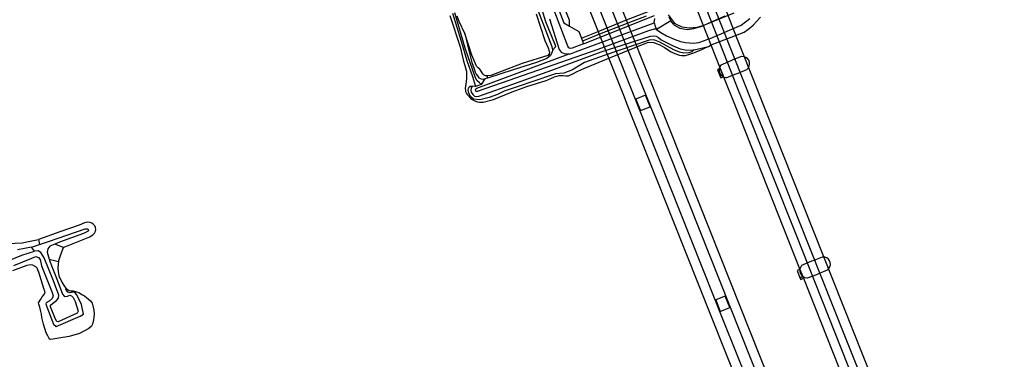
# Model space of a CAD drawing. Header units: metres. Extents: x 102000 to 105000, y 414600 to 420766.
# Tile 15 of 256: x 103144 to 103623, y 415076 to 415241. Entities that reach past the tile are written whole.
import ezdxf

# ---------------------------------------------------------------- set-up
doc = ezdxf.new("R2010")
doc.units = ezdxf.units.M
doc.layers.get('0').update_dxf_attribs({"color": 8})

msp = doc.modelspace()

# ---------------------------------------------------------------- linework, layer by layer
for p, q in [((103355.52, 415437.89), (103448.53, 415203.99)), ((103381.11, 415358.67), (103444.22, 415200)), ((103455.23, 415200), (103424.25, 415277.89)), ((103410.38, 415272.35), (103437.78, 415203.55)), ((103402.86, 415227.86), (103389.39, 415262.9)), ((103395.47, 415253.56), (103399.56, 415240.12)), ((103410.42, 415228.13), (103402.78, 415248.16)), ((103404.91, 415248.81), (103408.59, 415239.47)), ((103411.27, 415240.77), (103407.52, 415249.93)), ((103500.44, 415200), (103481.27, 415248.06)), ((103492.91, 415231.5), (103485.43, 415250.5)), ((103353.16, 415243.14), (103358.12, 415227.91)), ((103354.45, 415244.24), (103358.61, 415230.6)), ((103360.52, 415227.29), (103355.49, 415244.41)), ((103357.68, 415240.19), (103356.71, 415242.7)), ((103395.04, 415243.9), (103399.29, 415230.99)), ((103418.08, 415229.37), (103452.61, 415243.15)), ((103438.95, 415240.91), (103452.14, 415246.02)), ((103448.52, 415242.73), (103439.6, 415239.28)), ((103462.38, 415239.54), (103459.37, 415243.37)), ((103459.51, 415242.44), (103460.52, 415240.54)), ((103473.6, 415244.88), (103484.55, 415217.33)), ((103491.15, 415244.25), (103477.26, 415238.59)), ((103486.81, 415242.71), (103477.26, 415238.59)), ((103488.15, 415219.86), (103477.68, 415246.57)), ((103502.18, 415240.12), (103504.09, 415242.3)), ((103360.32, 415234.28), (103357.68, 415240.19)), ((103399.56, 415240.12), (103404.34, 415228.66)), ((103401.52, 415241.41), (103406.32, 415226.53)), ((103408.59, 415239.47), (103411.32, 415237.9)), ((103411.32, 415237.9), (103411.27, 415240.77)), ((103411.32, 415237.9), (103415.78, 415235.32)), ((103414.11, 415225.44), (103452.36, 415239.55)), ((103425.24, 415235.39), (103438.95, 415240.91)), ((103439.6, 415239.28), (103425.79, 415234.02)), ((103452.36, 415239.55), (103452.74, 415241.68)), ((103452.36, 415239.55), (103452.52, 415239.02)), ((103452.52, 415239.02), (103452.75, 415238.34)), ((103452.75, 415238.34), (103453.21, 415237.16)), ((103460.52, 415240.54), (103453.63, 415236.33)), ((103461.77, 415238.82), (103460.52, 415240.54)), ((103462.38, 415239.54), (103461.77, 415238.82)), ((103461.77, 415238.82), (103461.99, 415238.53)), ((103461.99, 415238.53), (103464.97, 415236.9)), ((103462.95, 415238.89), (103462.38, 415239.54)), ((103466.01, 415237.38), (103462.95, 415238.89)), ((103469.5, 415236.89), (103466.01, 415237.38)), ((103473.09, 415237.26), (103469.5, 415236.89)), ((103471.68, 415236.76), (103475.52, 415237.89)), ((103476.1, 415238.12), (103473.09, 415237.26)), ((103475.52, 415237.89), (103476.1, 415238.12)), ((103477.26, 415238.59), (103476.1, 415238.12)), ((103479.64, 415231.98), (103494.78, 415238.42)), ((103494.78, 415238.42), (103498.84, 415241.62)), ((103497.96, 415236.34), (103499.39, 415237.4)), ((103499.39, 415237.4), (103500.63, 415238.52)), ((103500.63, 415238.52), (103502.18, 415240.12)), ((103363.87, 415223.82), (103360.32, 415234.28)), ((103360.32, 415234.28), (103362.35, 415226.07)), ((103415.78, 415235.32), (103417.02, 415232.1)), ((103417.02, 415232.1), (103425.24, 415235.39)), ((103425.79, 415234.02), (103417.59, 415230.65)), ((103449.69, 415235.62), (103425.02, 415226.62)), ((103426.64, 415225.43), (103450.63, 415233.08)), ((103452.42, 415236.4), (103449.69, 415235.62)), ((103450.63, 415233.08), (103451.98, 415233.22)), ((103451.98, 415233.22), (103453.43, 415233.02)), ((103453.04, 415236.47), (103452.42, 415236.4)), ((103453.63, 415236.33), (103453.04, 415236.47)), ((103453.21, 415237.16), (103453.63, 415236.33)), ((103453.43, 415233.02), (103454.47, 415232.47)), ((103453.63, 415236.33), (103455.71, 415234.85)), ((103454.47, 415232.47), (103455.77, 415231.31)), ((103455.71, 415234.85), (103458.34, 415233.28)), ((103458.34, 415233.28), (103462.07, 415231.56)), ((103464.97, 415236.9), (103468.43, 415236.36)), ((103468.43, 415236.36), (103471.68, 415236.76)), ((103480.18, 415228.79), (103496.09, 415235.03)), ((103496.09, 415235.03), (103497.96, 415236.34)), ((103358.12, 415227.91), (103359.59, 415221.55)), ((103358.61, 415230.6), (103361.38, 415221.2)), ((103399.29, 415230.99), (103400.83, 415227.34)), ((103403.17, 415226.34), (103402.86, 415227.86)), ((103404.47, 415227.78), (103403.17, 415226.34)), ((103404.34, 415228.66), (103404.47, 415227.78)), ((103410.87, 415227.41), (103410.42, 415228.13)), ((103418.08, 415229.37), (103412.54, 415227.16)), ((103417.02, 415232.1), (103417.59, 415230.65)), ((103417.59, 415230.65), (103418.08, 415229.37)), ((103449.46, 415230.93), (103428.12, 415223.7)), ((103431.19, 415222.67), (103449.16, 415229.98)), ((103449.16, 415229.98), (103449.78, 415230.1)), ((103450.68, 415231.2), (103449.46, 415230.93)), ((103449.78, 415230.1), (103452.2, 415229.93)), ((103452.8, 415231.08), (103450.68, 415231.2)), ((103452.2, 415229.93), (103453.45, 415229.53)), ((103455.22, 415230.07), (103452.8, 415231.08)), ((103453.45, 415229.53), (103455.23, 415228.86)), ((103462.04, 415226.4), (103455.22, 415230.07)), ((103455.23, 415228.86), (103457.47, 415227.58)), ((103455.77, 415231.31), (103461.62, 415228.27)), ((103461.62, 415228.27), (103465.03, 415226.96)), ((103462.07, 415231.56), (103465.17, 415230.51)), ((103465.17, 415230.51), (103467.64, 415229.96)), ((103467.64, 415229.96), (103471.57, 415229.71)), ((103471.57, 415229.71), (103474.2, 415230.03)), ((103471.94, 415226.42), (103478.86, 415228.05)), ((103474.2, 415230.03), (103476.91, 415230.91)), ((103476.91, 415230.91), (103478.55, 415231.53)), ((103477.15, 415227.32), (103478.86, 415228.05)), ((103478.55, 415231.53), (103479.64, 415231.98)), ((103478.86, 415228.05), (103480.18, 415228.79)), ((103502.21, 415208.23), (103492.91, 415231.5)), ((103365.58, 415212.85), (103360.52, 415227.29)), ((103362.35, 415226.07), (103363.79, 415220.32)), ((103366.11, 415218.44), (103363.87, 415223.82)), ((103366.17, 415207.78), (103411.14, 415224.44)), ((103425.02, 415226.62), (103366.93, 415206.24)), ((103400.74, 415223.71), (103388.24, 415219.77)), ((103401.1, 415222.86), (103400.33, 415222.25)), ((103401.41, 415224.5), (103400.74, 415223.71)), ((103400.83, 415227.34), (103401.32, 415225.68)), ((103401.83, 415223.56), (103401.1, 415222.86)), ((103401.32, 415225.68), (103401.49, 415225.24)), ((103401.49, 415225.24), (103401.41, 415224.5)), ((103401.83, 415223.56), (103401.41, 415224.5)), ((103402.67, 415224.95), (103401.83, 415223.56)), ((103403.17, 415226.34), (103402.67, 415224.95)), ((103402.75, 415216.49), (103426.64, 415225.43)), ((103406.32, 415226.53), (103407.15, 415225.24)), ((103407.15, 415225.24), (103408.72, 415224.54)), ((103408.72, 415224.54), (103411.14, 415224.44)), ((103411.59, 415227.08), (103410.87, 415227.41)), ((103411.14, 415224.44), (103411.7, 415224.48)), ((103412.54, 415227.16), (103411.59, 415227.08)), ((103411.7, 415224.48), (103414.11, 415225.44)), ((103428.12, 415223.7), (103418.6, 415220.25)), ((103457.47, 415227.58), (103460.73, 415225.44)), ((103460.73, 415225.44), (103462.45, 415224.59)), ((103464.75, 415225.26), (103462.04, 415226.4)), ((103462.45, 415224.59), (103464.66, 415223.74)), ((103464.66, 415223.74), (103465.76, 415223.67)), ((103466.91, 415224.79), (103464.75, 415225.26)), ((103465.03, 415226.96), (103467.52, 415226.46)), ((103465.76, 415223.67), (103467.67, 415223.71)), ((103469.2, 415224.97), (103466.91, 415224.79)), ((103467.52, 415226.46), (103470.24, 415226.3)), ((103467.67, 415223.71), (103469.77, 415224.31)), ((103470.65, 415225.46), (103469.2, 415224.97)), ((103469.77, 415224.31), (103470.98, 415224.74)), ((103470.24, 415226.3), (103471.94, 415226.42)), ((103471.94, 415226.42), (103470.65, 415225.46)), ((103470.98, 415224.74), (103471.66, 415224.94)), ((103471.66, 415224.94), (103474, 415225.85)), ((103474, 415225.85), (103474.97, 415226.2)), ((103474.97, 415226.2), (103477.15, 415227.32)), ((103494.86, 415223.1), (103490.69, 415221.47)), ((103495.1, 415223.13), (103494.86, 415223.1)), ((103496.1, 415223.07), (103495.1, 415223.13)), ((103497.03, 415222.72), (103496.1, 415223.07)), ((103359.59, 415221.55), (103361.01, 415216.52)), ((103361.38, 415221.2), (103364.1, 415213.47)), ((103363.79, 415220.32), (103364.86, 415217.12)), ((103366.82, 415217.72), (103366.11, 415218.44)), ((103388.24, 415219.77), (103372.96, 415213.91)), ((103395.21, 415220.28), (103383.95, 415216.75)), ((103400.33, 415222.25), (103395.21, 415220.28)), ((103415.7, 415218.51), (103412.76, 415216.7)), ((103418.6, 415220.25), (103415.7, 415218.51)), ((103418.26, 415217.32), (103431.19, 415222.67)), ((103484.25, 415218.11), (103483.97, 415217.16)), ((103484.78, 415218.96), (103484.25, 415218.11)), ((103489.7, 415221.08), (103484.78, 415218.96)), ((103493.8, 415205.89), (103488.15, 415219.86)), ((103490.69, 415221.47), (103489.7, 415221.08)), ((103497.83, 415222.13), (103497.03, 415222.72)), ((103498.43, 415221.33), (103497.83, 415222.13)), ((103498.12, 415217.56), (103498.61, 415218.43)), ((103498.77, 415220.39), (103498.43, 415221.33)), ((103498.61, 415218.43), (103498.83, 415219.4)), ((103498.83, 415219.4), (103498.77, 415220.39)), ((103361.01, 415216.52), (103361.14, 415215.97)), ((103361.14, 415215.97), (103361.28, 415214.09)), ((103361.28, 415214.09), (103361.21, 415212.5)), ((103364.1, 415213.47), (103365.53, 415208.56)), ((103364.86, 415217.12), (103365.39, 415215.47)), ((103365.39, 415215.47), (103365.87, 415214.59)), ((103365.87, 415214.59), (103366.51, 415213.71)), ((103366.51, 415213.71), (103367.28, 415212.87)), ((103367.64, 415216.97), (103366.82, 415217.72)), ((103367.96, 415216.56), (103367.64, 415216.97)), ((103368.35, 415215.96), (103367.96, 415216.56)), ((103368.84, 415215.18), (103368.35, 415215.96)), ((103369.28, 415214.59), (103368.84, 415215.18)), ((103369.79, 415214.07), (103369.28, 415214.59)), ((103370.43, 415213.81), (103369.79, 415214.07)), ((103371.42, 415213.69), (103370.43, 415213.81)), ((103383.95, 415216.75), (103371.37, 415212.65)), ((103371.37, 415212.65), (103371.42, 415213.69)), ((103372.96, 415213.91), (103371.42, 415213.69)), ((103385.47, 415210.44), (103402.75, 415216.49)), ((103402.93, 415214.31), (103385.88, 415208.47)), ((103404.47, 415214.69), (103402.93, 415214.31)), ((103404.03, 415213.26), (103406.31, 415213.87)), ((103408.53, 415215.1), (103404.47, 415214.69)), ((103406.31, 415213.87), (103408.2, 415213.96)), ((103408.2, 415213.96), (103409.52, 415213.82)), ((103412.76, 415216.7), (103408.53, 415215.1)), ((103409.52, 415213.82), (103410.72, 415213.81)), ((103410.72, 415213.81), (103411.4, 415214.06)), ((103411.4, 415214.06), (103412.49, 415214.57)), ((103412.49, 415214.57), (103415.3, 415215.98)), ((103415.3, 415215.98), (103418.26, 415217.32)), ((103484.55, 415217.33), (103483.23, 415216.78)), ((103483.23, 415216.78), (103484.37, 415213.78)), ((103483.97, 415217.16), (103483.96, 415216.16)), ((103483.96, 415216.16), (103484.22, 415215.2)), ((103484.22, 415215.2), (103484.73, 415214.34)), ((103485.74, 415214.32), (103484.37, 415213.78)), ((103484.37, 415213.78), (103485.74, 415214.32)), ((103484.37, 415213.78), (103484.77, 415212.76)), ((103484.55, 415217.33), (103485.74, 415214.32)), ((103485.74, 415214.32), (103484.55, 415217.33)), ((103484.73, 415214.34), (103485.46, 415213.66)), ((103484.77, 415212.76), (103486.13, 415213.33)), ((103485.46, 415213.66), (103486.34, 415213.2)), ((103485.74, 415214.32), (103486.13, 415213.33)), ((103486.13, 415213.33), (103485.74, 415214.32)), ((103486.13, 415213.33), (103491.43, 415200)), ((103487.66, 415212.99), (103492.23, 415214.71)), ((103492.23, 415214.71), (103493.22, 415215.11)), ((103493.22, 415215.11), (103497.4, 415216.87)), ((103497.4, 415216.87), (103498.12, 415217.56)), ((103360.71, 415208.63), (103360.63, 415207.76)), ((103360.81, 415209.72), (103360.71, 415208.63)), ((103361.09, 415210.98), (103360.81, 415209.72)), ((103361.21, 415212.5), (103361.09, 415210.98)), ((103362.34, 415208.07), (103363, 415208.68)), ((103363, 415208.68), (103363.55, 415208.8)), ((103363.96, 415208.79), (103363.48, 415207.87)), ((103363.55, 415208.8), (103363.96, 415208.79)), ((103365.53, 415208.56), (103363.96, 415208.79)), ((103366.6, 415208.97), (103365.53, 415208.56)), ((103366.42, 415211.37), (103365.58, 415212.85)), ((103367.52, 415210.29), (103366.42, 415211.37)), ((103368.28, 415209.62), (103366.6, 415208.97)), ((103367.17, 415203.82), (103385.47, 415210.44)), ((103367.28, 415212.87), (103367.93, 415212.43)), ((103368.28, 415209.62), (103367.52, 415210.29)), ((103367.93, 415212.43), (103368.28, 415212.27)), ((103370.06, 415212.28), (103368.28, 415209.62)), ((103368.28, 415212.27), (103369.33, 415212.21)), ((103369.33, 415212.21), (103370.06, 415212.28)), ((103371.37, 415212.65), (103370.06, 415212.28)), ((103383.32, 415206.04), (103390.48, 415208.64)), ((103390.48, 415208.64), (103399.97, 415211.54)), ((103399.97, 415211.54), (103400.69, 415211.85)), ((103400.69, 415211.85), (103404.03, 415213.26)), ((103486.34, 415213.2), (103487.32, 415213)), ((103487.32, 415213), (103487.66, 415212.99)), ((103360.63, 415207.76), (103360.7, 415206.6)), ((103360.7, 415206.6), (103360.78, 415206.18)), ((103360.78, 415206.18), (103361.22, 415205.22)), ((103361.22, 415205.22), (103361.77, 415204.59)), ((103361.77, 415204.59), (103362.23, 415204.02)), ((103362.05, 415206.81), (103362.34, 415208.07)), ((103362.38, 415205.33), (103362.05, 415206.81)), ((103362.23, 415204.02), (103362.83, 415203.21)), ((103363.27, 415203.59), (103362.38, 415205.33)), ((103363.48, 415207.87), (103363.32, 415206.72)), ((103363.32, 415206.72), (103363.52, 415205.81)), ((103363.52, 415205.81), (103364.22, 415204.76)), ((103364.22, 415204.76), (103365.15, 415203.94)), ((103365.15, 415203.94), (103366.22, 415203.67)), ((103365.53, 415206.89), (103365.67, 415207.42)), ((103365.76, 415206.37), (103365.53, 415206.89)), ((103365.67, 415207.42), (103366.17, 415207.78)), ((103366.12, 415206.17), (103365.76, 415206.37)), ((103366.59, 415206.15), (103366.12, 415206.17)), ((103366.22, 415203.67), (103367.17, 415203.82)), ((103366.93, 415206.24), (103366.59, 415206.15)), ((103376.31, 415204.63), (103372.17, 415203.25)), ((103374.39, 415202.28), (103383.32, 415206.04)), ((103379.55, 415206.25), (103376.31, 415204.63)), ((103385.88, 415208.47), (103379.55, 415206.25)), ((103448.19, 415204.34), (103443.49, 415202.47)), ((103449.92, 415200), (103448.19, 415204.34)), ((103448.53, 415203.99), (103450.12, 415200)), ((103496.15, 415200), (103493.8, 415205.89)), ((103505.47, 415200), (103502.21, 415208.23)), ((103362.83, 415203.21), (103363.39, 415202.65)), ((103364.67, 415202.42), (103363.27, 415203.59)), ((103363.39, 415202.65), (103364.6, 415201.88)), ((103364.6, 415201.88), (103365.56, 415201.38)), ((103367.63, 415202.07), (103364.67, 415202.42)), ((103365.56, 415201.38), (103366.56, 415201.12)), ((103366.56, 415201.12), (103367.6, 415200.96)), ((103367.6, 415200.96), (103369.36, 415200.93)), ((103372.17, 415203.25), (103367.63, 415202.07)), ((103369.36, 415200.93), (103374.39, 415202.28)), ((103437.78, 415203.55), (103439.19, 415200)), ((103439.19, 415200), (103461.49, 415143.69)), ((103443.49, 415202.47), (103444.53, 415200)), ((103444.22, 415200), (103486.01, 415094.92)), ((103444.53, 415200), (103445.81, 415196.93)), ((103450.41, 415198.76), (103449.92, 415200)), ((103450.12, 415200), (103506.33, 415058.91)), ((103526.95, 415019.68), (103455.23, 415200)), ((103491.43, 415200), (103523.28, 415119.74)), ((103521.42, 415136.67), (103496.15, 415200)), ((103508.59, 415179.56), (103500.44, 415200)), ((103574.16, 415026.95), (103505.47, 415200)), ((103445.81, 415196.93), (103450.41, 415198.76)), ((103522.44, 415144.52), (103508.59, 415179.56)), ((103175.51, 415142.3), (103172.9, 415141.2)), ((103177.17, 415142.59), (103175.51, 415142.3)), ((103178.29, 415142.5), (103177.17, 415142.59)), ((103179.16, 415142.19), (103178.29, 415142.5)), ((103179.99, 415141.48), (103179.16, 415142.19)), ((103461.49, 415143.69), (103538.78, 414949.54)), ((103545.39, 415086.67), (103522.44, 415144.52)), ((103164.09, 415138.06), (103153.2, 415134.19)), ((103158.12, 415133.34), (103175.83, 415139.36)), ((103174.99, 415137.2), (103163.38, 415132.9)), ((103172.9, 415141.2), (103164.09, 415138.06)), ((103177.01, 415138.09), (103174.99, 415137.2)), ((103175.83, 415139.36), (103177.11, 415139.36)), ((103177.56, 415138.8), (103177.01, 415138.09)), ((103177.11, 415139.36), (103177.56, 415138.8)), ((103179.31, 415136.39), (103179.74, 415136.75)), ((103179.74, 415136.75), (103180.34, 415137.32)), ((103180.61, 415140.84), (103179.99, 415141.48)), ((103180.34, 415137.32), (103180.96, 415138.37)), ((103180.91, 415140.11), (103180.61, 415140.84)), ((103181.06, 415139.07), (103180.91, 415140.11)), ((103180.96, 415138.37), (103181.06, 415139.07)), ((103138.48, 415132.34), (103145.19, 415132.56)), ((103145.19, 415132.56), (103149.18, 415133.47)), ((103149.18, 415133.47), (103153.2, 415134.19)), ((103153.2, 415134.19), (103153.7, 415131.87)), ((103153.7, 415131.87), (103158.12, 415133.34)), ((103161.11, 415132.01), (103158.72, 415131.08)), ((103163.38, 415132.9), (103161.11, 415132.01)), ((103165.33, 415130.34), (103161.11, 415132.01)), ((103165.96, 415130.72), (103178.21, 415135.61)), ((103178.21, 415135.61), (103179.31, 415136.39)), ((103622.6, 414881.52), (103521.42, 415136.67)), ((103149.81, 415130.58), (103142.95, 415129.19)), ((103145.05, 415126.65), (103151.24, 415128.51)), ((103149.81, 415130.58), (103153.7, 415131.87)), ((103151.24, 415128.51), (103149.81, 415130.58)), ((103152.97, 415128.72), (103151.24, 415128.51)), ((103154.34, 415127.98), (103152.97, 415128.72)), ((103155.9, 415125.31), (103154.34, 415127.98)), ((103157.67, 415129.69), (103157.47, 415128.14)), ((103157.47, 415128.14), (103158.35, 415124.73)), ((103158.72, 415131.08), (103157.67, 415129.69)), ((103163.55, 415125.48), (103164.52, 415128.23)), ((103164.52, 415128.23), (103165.33, 415130.34)), ((103165.33, 415130.34), (103165.96, 415130.72)), ((103124.77, 415118.43), (103145.05, 415126.65)), ((103141.21, 415121.69), (103149.88, 415125.17)), ((103149.88, 415125.17), (103151.84, 415125.91)), ((103151.84, 415125.91), (103153.25, 415125.47)), ((103153.25, 415125.47), (103153.94, 415124.52)), ((103153.94, 415124.52), (103154.71, 415121.39)), ((103160.42, 415114.15), (103155.9, 415125.31)), ((103158.35, 415124.73), (103162.95, 415123.55)), ((103158.35, 415124.73), (103158.51, 415124.11)), ((103158.51, 415124.11), (103162.66, 415113.37)), ((103162.95, 415123.55), (103162.75, 415122.26)), ((103162.95, 415123.55), (103163.55, 415125.48)), ((103528.95, 415123.68), (103524.03, 415121.56)), ((103529.95, 415124.07), (103528.95, 415123.68)), ((103534.11, 415125.7), (103529.95, 415124.07)), ((103534.36, 415125.72), (103534.11, 415125.7)), ((103535.35, 415125.66), (103534.36, 415125.72)), ((103536.29, 415125.32), (103535.35, 415125.66)), ((103537.09, 415124.72), (103536.29, 415125.32)), ((103537.68, 415123.93), (103537.09, 415124.72)), ((103538.03, 415122.99), (103537.68, 415123.93)), ((103538.09, 415122), (103538.03, 415122.99)), ((103147.46, 415121.69), (103140.47, 415119.04)), ((103149.23, 415121.89), (103147.46, 415121.69)), ((103150.41, 415121.77), (103149.23, 415121.89)), ((103151.89, 415120.91), (103150.41, 415121.77)), ((103152.63, 415120.09), (103151.89, 415120.91)), ((103152.93, 415119.36), (103152.63, 415120.09)), ((103153.11, 415118.8), (103152.93, 415119.36)), ((103155.84, 415110.47), (103153.11, 415118.8)), ((103154.71, 415121.39), (103159.81, 415108.57)), ((103162.75, 415122.26), (103162.65, 415120.21)), ((103162.65, 415120.21), (103162.81, 415118.73)), ((103162.81, 415118.73), (103163.11, 415116.64)), ((103523.28, 415119.74), (103521.93, 415119.12)), ((103521.93, 415119.12), (103523.29, 415115.7)), ((103523.22, 415119.76), (103523.21, 415118.76)), ((103523.21, 415118.76), (103523.48, 415117.8)), ((103523.5, 415120.71), (103523.22, 415119.76)), ((103523.28, 415119.74), (103524.65, 415116.29)), ((103524.65, 415116.29), (103523.28, 415119.74)), ((103523.48, 415117.8), (103523.99, 415116.94)), ((103524.03, 415121.56), (103523.5, 415120.71)), ((103531.48, 415117.31), (103532.48, 415117.71)), ((103532.48, 415117.71), (103536.66, 415119.47)), ((103536.66, 415119.47), (103537.37, 415120.16)), ((103537.37, 415120.16), (103537.87, 415121.03)), ((103537.87, 415121.03), (103538.09, 415122)), ((103163.04, 415107.16), (103160.42, 415114.15)), ((103162.66, 415113.37), (103164.81, 415107.64)), ((103163.11, 415116.64), (103164.57, 415113.5)), ((103164.57, 415113.5), (103165.74, 415111.44)), ((103523.29, 415115.7), (103524.65, 415116.29)), ((103524.65, 415116.29), (103523.29, 415115.7)), ((103523.29, 415115.7), (103523.65, 415114.8)), ((103523.65, 415114.8), (103525, 415115.4)), ((103523.99, 415116.94), (103524.72, 415116.26)), ((103524.65, 415116.29), (103525, 415115.4)), ((103525, 415115.4), (103524.65, 415116.29)), ((103524.72, 415116.26), (103525.6, 415115.8)), ((103525, 415115.4), (103562.08, 415022.11)), ((103525.6, 415115.8), (103526.58, 415115.6)), ((103526.58, 415115.6), (103526.92, 415115.59)), ((103526.92, 415115.59), (103531.48, 415117.31)), ((103156.33, 415109.08), (103155.84, 415110.47)), ((103155.84, 415107.41), (103156.43, 415108.42)), ((103156.43, 415108.42), (103156.33, 415109.08)), ((103159.81, 415108.57), (103160.27, 415106.86)), ((103165.74, 415111.44), (103166.61, 415110.45)), ((103166.49, 415110.07), (103166.61, 415110.45)), ((103167.42, 415108.65), (103166.49, 415110.07)), ((103166.61, 415110.45), (103168.06, 415109.44)), ((103168.57, 415108.3), (103167.42, 415108.65)), ((103168.06, 415109.44), (103168.9, 415109.32)), ((103169.91, 415108.59), (103168.57, 415108.3)), ((103168.9, 415109.32), (103170.03, 415109.24)), ((103170.86, 415108.43), (103169.91, 415108.59)), ((103170.03, 415109.24), (103171.64, 415108.79)), ((103171.89, 415107.3), (103170.86, 415108.43)), ((103171.64, 415108.79), (103172.81, 415108.42)), ((103172.81, 415108.42), (103174.62, 415107.32)), ((103153.26, 415103.41), (103154.25, 415105.3)), ((103153.29, 415102.88), (103153.26, 415103.41)), ((103154.25, 415105.3), (103154.93, 415106.32)), ((103154.93, 415106.32), (103155.84, 415107.41)), ((103156.98, 415103.52), (103156.82, 415102.93)), ((103158.33, 415104.26), (103156.98, 415103.52)), ((103159.89, 415105.59), (103158.33, 415104.26)), ((103160.27, 415106.86), (103159.89, 415105.59)), ((103159.94, 415103.13), (103161.99, 415104.68)), ((103161.99, 415104.68), (103162.98, 415105.8)), ((103162.98, 415105.8), (103163.04, 415107.16)), ((103164.81, 415107.64), (103165.75, 415106.59)), ((103165.75, 415106.59), (103167.2, 415106.66)), ((103167.2, 415106.66), (103168.34, 415107.12)), ((103168.34, 415107.12), (103169.22, 415106.89)), ((103169.22, 415106.89), (103170.04, 415106.1)), ((103170.04, 415106.1), (103170.95, 415104.1)), ((103170.95, 415104.1), (103172.47, 415099.45)), ((103174.05, 415102.69), (103171.89, 415107.3)), ((103174.62, 415107.32), (103175.51, 415106.82)), ((103175.51, 415106.82), (103178.52, 415104.38)), ((103178.52, 415104.38), (103179.2, 415103.36)), ((103179.2, 415103.36), (103179.63, 415102.02)), ((103486.96, 415106.72), (103482.38, 415104.9)), ((103482.38, 415104.9), (103484.54, 415099.3)), ((103489.18, 415101.15), (103486.96, 415106.72)), ((103153.79, 415101.4), (103153.29, 415102.88)), ((103154.33, 415099.3), (103153.79, 415101.4)), ((103154.56, 415098.02), (103154.33, 415099.3)), ((103156.82, 415102.93), (103157.16, 415101.51)), ((103157.16, 415101.51), (103159.69, 415095.22)), ((103158.98, 415101.48), (103159.01, 415102.27)), ((103161.42, 415095.46), (103158.98, 415101.48)), ((103159.01, 415102.27), (103159.94, 415103.13)), ((103172.03, 415098.47), (103162.76, 415094.31)), ((103172.47, 415099.45), (103172.03, 415098.47)), ((103175.05, 415098.01), (103174.05, 415102.69)), ((103179.63, 415102.02), (103180.03, 415099.94)), ((103180.03, 415099.94), (103180.23, 415097.84)), ((103484.54, 415099.3), (103489.18, 415101.15)), ((103154.88, 415096.42), (103154.56, 415098.02)), ((103155.59, 415093.17), (103154.88, 415096.42)), ((103159.69, 415095.22), (103160.55, 415093.13)), ((103162.16, 415094.47), (103161.42, 415095.46)), ((103161.72, 415091.97), (103173.45, 415096.99)), ((103162.76, 415094.31), (103162.16, 415094.47)), ((103173.45, 415096.99), (103175.05, 415098.01)), ((103179.91, 415095.27), (103179.36, 415093.06)), ((103180.23, 415097.84), (103179.91, 415095.27)), ((103486.01, 415094.92), (103514.26, 415024.14)), ((103156.97, 415088.91), (103155.59, 415093.17)), ((103157.71, 415087.42), (103156.97, 415088.91)), ((103160.55, 415093.13), (103161.72, 415091.97)), ((103177.7, 415091.08), (103173.11, 415088.59)), ((103178.91, 415092.12), (103177.7, 415091.08)), ((103179.36, 415093.06), (103178.91, 415092.12)), ((103158.19, 415086.47), (103157.71, 415087.42)), ((103158.76, 415085.87), (103158.19, 415086.47)), ((103159.22, 415085.69), (103158.76, 415085.87)), ((103161.12, 415085.96), (103159.22, 415085.69)), ((103163.12, 415086.24), (103161.12, 415085.96)), ((103168.09, 415087.1), (103163.12, 415086.24)), ((103173.11, 415088.59), (103168.09, 415087.1)), ((103553.82, 415065.65), (103545.39, 415086.67))]:
    msp.add_line(p, q)

doc.saveas('drawing.dxf')
